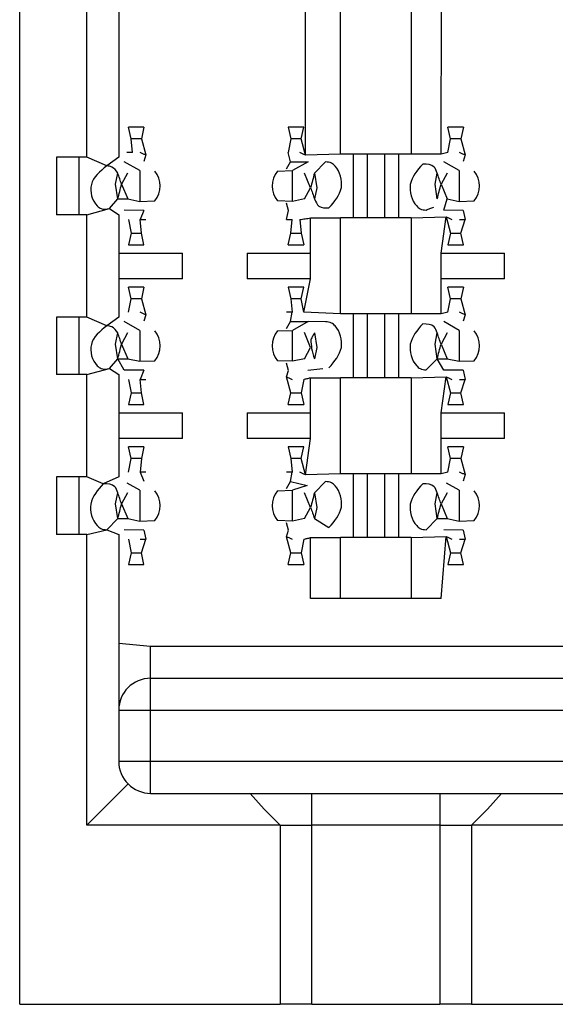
# Model space of a CAD drawing. Header units: millimetres. Extents: x 618 to 1482, y 17 to 575.
# Tile 64 of 90: x 981.82 to 985.01, y 327.44 to 333.31. Entities that reach past the tile are written whole.
import ezdxf

# ---------------------------------------------------------------- set-up
doc = ezdxf.new("R2010")
doc.units = ezdxf.units.MM

# ---------------------------------------------------------------- blocks, each defined once
blk = doc.blocks.new('cu_bee7s_cca__41', base_point=(1238.7621, 264.915))
at = {"color": 7, "linetype": 'Continuous'}
for p, q in [((1309.0884, 436.5923), (1309.0884, 493.2089)), ((1309.6218, 443.3233), (1309.6218, 487.3161)), ((1309.8758, 487.3161), (1309.8758, 443.3233)), ((1310.0769, 443.5615), (1309.9541, 443.5615)), ((1309.9745, 443.4685), (1309.9541, 443.5615)), ((1310.0769, 443.5615), (1310.0564, 443.4688)), ((1311.3469, 443.5615), (1311.2241, 443.5615)), ((1311.2241, 443.5615), (1311.2446, 443.4688)), ((1311.3264, 443.4685), (1311.3469, 443.5615)), ((1312.6169, 443.5615), (1312.4941, 443.5615)), ((1312.5145, 443.4685), (1312.4941, 443.5615)), ((1312.6169, 443.5615), (1312.5964, 443.4688)), ((1309.9853, 443.3614), (1309.9745, 443.4685)), ((1310.0564, 443.4688), (1310.0904, 443.3413)), ((1311.2446, 443.4688), (1311.2241, 443.3614)), ((1311.3604, 443.3398), (1311.3264, 443.4685)), ((1312.4941, 443.3614), (1312.5145, 443.4685)), ((1312.5964, 443.4688), (1312.6304, 443.3413)), ((1309.5583, 443.3233), (1309.3805, 443.3233)), ((1309.3805, 443.3233), (1309.3805, 442.8661)), ((1309.6218, 443.3233), (1309.5583, 443.3233)), ((1309.5583, 443.3233), (1309.5583, 442.8661)), ((1309.7814, 443.2545), (1309.6218, 443.3233)), ((1309.8758, 443.3233), (1309.7814, 443.2545)), ((1310.0904, 443.3413), (1310.0756, 443.2894)), ((1311.2426, 443.2874), (1311.2241, 443.3614)), ((1311.6384, 443.3487), (1311.3604, 443.3398)), ((1311.7414, 443.3487), (1311.6384, 443.3487)), ((1311.8506, 443.3487), (1311.7414, 443.3487)), ((1311.7414, 443.3487), (1311.7414, 442.8407)), ((1311.9903, 443.3487), (1311.8506, 443.3487)), ((1312.0995, 443.3487), (1311.9903, 443.3487)), ((1312.0995, 443.3487), (1312.0995, 442.8407)), ((1312.2025, 443.3487), (1312.0995, 443.3487)), ((1312.4412, 443.3487), (1312.2025, 443.3487)), ((1312.4941, 443.3614), (1312.4412, 443.3487)), ((1312.6304, 443.3413), (1312.6156, 443.2894)), ((1310.0431, 443.2177), (1309.9203, 443.2878)), ((1311.2105, 443.2313), (1311.2426, 443.2874)), ((1311.2426, 443.2874), (1311.3834, 443.2874)), ((1311.3834, 443.2874), (1311.2579, 443.2177)), ((1311.4325, 443.1971), (1311.5196, 443.2855)), ((1312.5831, 443.2177), (1312.4603, 443.2878)), ((1309.851, 443.1082), (1309.8685, 443.1971)), ((1309.9467, 443.1971), (1309.8988, 443.1082)), ((1311.1378, 443.2137), (1311.2579, 443.2177)), ((1311.4022, 443.0812), (1311.3538, 443.1971)), ((1311.4325, 443.1971), (1311.45, 443.0812)), ((1312.391, 443.1082), (1312.4085, 443.1971)), ((1312.4867, 443.1971), (1312.4388, 443.1082)), ((1309.8685, 442.9923), (1309.851, 443.1082)), ((1309.8988, 443.1082), (1309.9471, 442.9923)), ((1311.3543, 442.9923), (1311.4022, 443.0812)), ((1311.45, 443.0812), (1311.4325, 442.9923)), ((1312.4085, 442.9923), (1312.391, 443.1082)), ((1312.4388, 443.1082), (1312.4871, 442.9923)), ((1309.8019, 442.9149), (1309.8685, 442.9923)), ((1309.8685, 442.9923), (1309.9471, 442.9923)), ((1309.9471, 442.9923), (1310.0431, 442.9717)), ((1311.3543, 442.9923), (1311.2579, 442.9717)), ((1312.4603, 442.9016), (1312.4871, 442.9923)), ((1312.4871, 442.9923), (1312.5831, 442.9717)), ((1309.6218, 442.8661), (1309.8019, 442.9149)), ((1309.8019, 442.9149), (1309.8758, 442.8661)), ((1310.0431, 442.9717), (1310.1631, 442.9757)), ((1311.2579, 442.9717), (1311.1387, 442.9757)), ((1311.2254, 442.9), (1311.2105, 442.9581)), ((1312.5831, 442.9717), (1312.7031, 442.9757)), ((1309.5583, 442.8661), (1309.3805, 442.8661)), ((1309.6218, 442.8661), (1309.5583, 442.8661)), ((1309.6218, 442.0533), (1309.6218, 442.8661)), ((1309.8758, 442.8661), (1309.8758, 442.5613)), ((1310.0756, 442.9001), (1309.9203, 442.9016)), ((1310.0756, 442.9001), (1310.0455, 442.828)), ((1311.21, 442.828), (1311.2254, 442.9)), ((1311.3998, 442.8407), (1311.6384, 442.8407)), ((1311.7414, 442.8407), (1311.6384, 442.8407)), ((1311.8506, 442.8407), (1311.7414, 442.8407)), ((1311.9903, 442.8407), (1311.8506, 442.8407)), ((1312.0995, 442.8407), (1311.9903, 442.8407)), ((1312.2025, 442.8407), (1312.0995, 442.8407)), ((1312.2025, 442.8407), (1312.4805, 442.8496)), ((1312.6156, 442.9001), (1312.4603, 442.9016)), ((1312.4805, 442.8496), (1312.5145, 442.7209)), ((1312.6156, 442.9001), (1312.6304, 442.828)), ((1309.9541, 442.828), (1309.9745, 442.7209)), ((1310.0564, 442.7206), (1310.0455, 442.828)), ((1311.2446, 442.7206), (1311.2555, 442.828)), ((1311.3156, 442.828), (1311.3264, 442.7209)), ((1312.5964, 442.7206), (1312.6304, 442.828)), ((1309.9745, 442.7209), (1309.9541, 442.628)), ((1310.0769, 442.6279), (1310.0564, 442.7206)), ((1311.2241, 442.6279), (1311.2446, 442.7206)), ((1311.3264, 442.7209), (1311.3469, 442.6279)), ((1312.5145, 442.7209), (1312.4941, 442.628)), ((1312.6169, 442.6279), (1312.5964, 442.7206)), ((1309.9541, 442.628), (1310.0769, 442.6279)), ((1311.2241, 442.6279), (1311.3469, 442.6279)), ((1312.4941, 442.628), (1312.6169, 442.6279)), ((1309.8758, 442.5613), (1309.8758, 442.3581)), ((1309.8758, 442.5613), (1310.3838, 442.5613)), ((1310.8984, 442.5613), (1311.3998, 442.5613)), ((1312.4412, 442.5613), (1312.9426, 442.5613)), ((1309.8758, 442.3581), (1309.8758, 442.0533)), ((1310.3838, 442.3581), (1309.8758, 442.3581)), ((1309.9745, 442.1985), (1309.9541, 442.2915)), ((1310.0769, 442.2915), (1309.9541, 442.2915)), ((1310.0769, 442.2915), (1310.0564, 442.1988)), ((1311.3998, 442.3581), (1310.8984, 442.3581)), ((1311.3469, 442.2915), (1311.2241, 442.2915)), ((1311.2241, 442.2915), (1311.2446, 442.1988)), ((1311.3264, 442.1985), (1311.3469, 442.2915)), ((1312.9426, 442.3581), (1312.4412, 442.3581)), ((1312.6169, 442.2915), (1312.4941, 442.2915)), ((1312.5145, 442.1985), (1312.4941, 442.2915)), ((1312.6169, 442.2915), (1312.5964, 442.1988)), ((1309.9541, 442.0914), (1309.9745, 442.1985)), ((1310.0564, 442.1988), (1310.0904, 442.0713)), ((1311.2446, 442.1988), (1311.2555, 442.0914)), ((1311.3469, 442.0914), (1311.3264, 442.1985)), ((1312.4941, 442.0914), (1312.5145, 442.1985)), ((1312.5964, 442.1988), (1312.6304, 442.0713)), ((1309.5583, 442.0533), (1309.3805, 442.0533)), ((1309.3805, 442.0533), (1309.3805, 441.5961)), ((1309.5583, 442.0533), (1309.5583, 441.5961)), ((1309.6218, 442.0533), (1309.5583, 442.0533)), ((1309.7814, 441.9845), (1309.6218, 442.0533)), ((1309.8758, 442.0533), (1309.7814, 441.9845)), ((1310.0904, 442.0713), (1310.0756, 442.0194)), ((1311.2426, 442.0174), (1311.2555, 442.0914)), ((1311.6384, 442.0787), (1311.3469, 442.0914)), ((1311.7414, 442.0787), (1311.6384, 442.0787)), ((1311.8506, 442.0787), (1311.7414, 442.0787)), ((1311.7414, 442.0787), (1311.7414, 441.5707)), ((1311.9903, 442.0787), (1311.8506, 442.0787)), ((1312.0995, 442.0787), (1311.9903, 442.0787)), ((1312.2025, 442.0787), (1312.0995, 442.0787)), ((1312.0995, 442.0787), (1312.0995, 441.5707)), ((1312.4412, 442.0787), (1312.2025, 442.0787)), ((1312.4941, 442.0914), (1312.4412, 442.0787)), ((1312.6304, 442.0713), (1312.6156, 442.0194)), ((1310.0431, 441.9477), (1309.9203, 442.0178)), ((1311.2105, 441.9613), (1311.2426, 442.0174)), ((1311.2426, 442.0174), (1311.3834, 442.0174)), ((1311.3834, 442.0174), (1311.2579, 441.9477)), ((1311.5196, 442.0155), (1311.3834, 442.0174)), ((1312.5831, 441.9477), (1312.4603, 442.0178)), ((1309.851, 441.8382), (1309.8685, 441.9271)), ((1309.9467, 441.9271), (1309.8988, 441.8382)), ((1311.1378, 441.9437), (1311.2579, 441.9477)), ((1311.4022, 441.8112), (1311.352, 441.9313)), ((1311.4325, 441.9271), (1311.45, 441.8112)), ((1312.391, 441.8382), (1312.4085, 441.9271)), ((1312.4867, 441.9271), (1312.4388, 441.8382)), ((1309.8685, 441.7223), (1309.851, 441.8382)), ((1309.8988, 441.8382), (1309.9471, 441.7223)), ((1312.4085, 441.7223), (1312.391, 441.8382)), ((1312.4388, 441.8382), (1312.4871, 441.7223)), ((1311.3543, 441.7223), (1311.4022, 441.8112)), ((1311.45, 441.8112), (1311.4325, 441.7223)), ((1309.8019, 441.6449), (1309.8685, 441.7223)), ((1309.8685, 441.7223), (1309.9471, 441.7223)), ((1309.9203, 441.6316), (1309.8685, 441.7223)), ((1309.9471, 441.7223), (1310.0431, 441.7017)), ((1310.0431, 441.7017), (1310.1631, 441.7057)), ((1311.2579, 441.7017), (1311.1387, 441.7057)), ((1311.2254, 441.63), (1311.2105, 441.6881)), ((1311.3543, 441.7223), (1311.2579, 441.7017)), ((1312.3214, 441.6339), (1312.4085, 441.7223)), ((1312.4085, 441.7223), (1312.4871, 441.7223)), ((1312.4603, 441.6316), (1312.4085, 441.7223)), ((1312.4871, 441.7223), (1312.5831, 441.7017)), ((1312.5831, 441.7017), (1312.7031, 441.7057)), ((1309.5583, 441.5961), (1309.3805, 441.5961)), ((1309.6218, 441.5961), (1309.5583, 441.5961)), ((1309.6218, 441.5961), (1309.8019, 441.6449)), ((1309.6218, 440.7833), (1309.6218, 441.5961)), ((1309.8019, 441.6449), (1309.8758, 441.5961)), ((1309.8758, 441.5961), (1309.8758, 441.2913)), ((1310.0756, 441.6301), (1309.9203, 441.6316)), ((1310.0756, 441.6301), (1310.0455, 441.558)), ((1311.2105, 441.5781), (1311.2254, 441.63)), ((1311.3806, 441.6316), (1311.499, 441.6449)), ((1312.6156, 441.6301), (1312.4603, 441.6316)), ((1312.6156, 441.6301), (1312.6304, 441.558)), ((1309.9541, 441.558), (1309.9745, 441.4509)), ((1310.0564, 441.4506), (1310.0455, 441.558)), ((1311.2446, 441.4506), (1311.2105, 441.5781)), ((1311.3469, 441.558), (1311.3264, 441.4509)), ((1311.3998, 441.5707), (1311.6384, 441.5707)), ((1311.7414, 441.5707), (1311.6384, 441.5707)), ((1311.8506, 441.5707), (1311.7414, 441.5707)), ((1311.9903, 441.5707), (1311.8506, 441.5707)), ((1312.0995, 441.5707), (1311.9903, 441.5707)), ((1312.2025, 441.5707), (1312.0995, 441.5707)), ((1312.2025, 441.5707), (1312.4805, 441.5796)), ((1312.4805, 441.5796), (1312.5145, 441.4509)), ((1312.5964, 441.4506), (1312.6304, 441.558)), ((1309.9745, 441.4509), (1309.9541, 441.358)), ((1310.0769, 441.3579), (1310.0564, 441.4506)), ((1311.2241, 441.3579), (1311.2446, 441.4506)), ((1311.3264, 441.4509), (1311.3469, 441.3579)), ((1312.5145, 441.4509), (1312.4941, 441.358)), ((1312.6169, 441.3579), (1312.5964, 441.4506)), ((1309.9541, 441.358), (1310.0769, 441.3579)), ((1311.2241, 441.3579), (1311.3469, 441.3579)), ((1312.4941, 441.358), (1312.6169, 441.3579)), ((1309.8758, 441.2913), (1309.8758, 441.0881)), ((1309.8758, 441.2913), (1310.3838, 441.2913)), ((1310.8984, 441.2913), (1311.3998, 441.2913)), ((1312.4412, 441.2913), (1312.9426, 441.2913)), ((1309.8758, 441.0881), (1309.8758, 440.7833)), ((1310.3838, 441.0881), (1309.8758, 441.0881)), ((1311.3998, 441.0881), (1310.8984, 441.0881)), ((1312.9426, 441.0881), (1312.4412, 441.0881)), ((1309.9745, 440.9285), (1309.9541, 441.0215)), ((1310.0769, 441.0215), (1309.9541, 441.0215)), ((1310.0769, 441.0215), (1310.0564, 440.9288)), ((1311.2241, 441.0215), (1311.2446, 440.9288)), ((1311.3469, 441.0215), (1311.2241, 441.0215)), ((1311.3264, 440.9285), (1311.3469, 441.0215)), ((1312.5145, 440.9285), (1312.4941, 441.0215)), ((1312.6169, 441.0215), (1312.4941, 441.0215)), ((1312.6169, 441.0215), (1312.5964, 440.9288)), ((1309.9541, 440.8214), (1309.9745, 440.9285)), ((1310.0564, 440.9288), (1310.0455, 440.8214)), ((1311.2446, 440.9288), (1311.2555, 440.8214)), ((1311.3604, 440.7998), (1311.3264, 440.9285)), ((1312.4941, 440.8214), (1312.5145, 440.9285)), ((1312.5964, 440.9288), (1312.6304, 440.8013)), ((1310.0455, 440.8214), (1310.0756, 440.7494)), ((1311.2426, 440.7474), (1311.2555, 440.8214)), ((1311.6384, 440.8087), (1311.3604, 440.7998)), ((1311.7414, 440.8087), (1311.6384, 440.8087)), ((1311.7414, 440.8087), (1311.7414, 440.3007)), ((1311.8506, 440.8087), (1311.7414, 440.8087)), ((1311.9903, 440.8087), (1311.8506, 440.8087)), ((1312.0995, 440.8087), (1311.9903, 440.8087)), ((1312.0995, 440.8087), (1312.0995, 440.3007)), ((1312.2025, 440.8087), (1312.0995, 440.8087)), ((1312.4412, 440.8087), (1312.2025, 440.8087)), ((1312.4941, 440.8214), (1312.4412, 440.8087)), ((1312.6304, 440.8013), (1312.6156, 440.7494)), ((1309.3805, 440.7833), (1309.3805, 440.3261)), ((1309.5583, 440.7833), (1309.3805, 440.7833)), ((1309.5583, 440.7833), (1309.5583, 440.3261)), ((1309.6218, 440.7833), (1309.5583, 440.7833)), ((1309.7533, 440.7286), (1309.6218, 440.7833)), ((1309.8758, 440.7833), (1309.7533, 440.7286)), ((1310.0431, 440.6777), (1309.9428, 440.7345)), ((1311.2105, 440.6913), (1311.2426, 440.7474)), ((1311.2426, 440.7474), (1311.3754, 440.7145)), ((1311.5196, 440.7455), (1311.4325, 440.6571)), ((1312.5831, 440.6777), (1312.4828, 440.7345)), ((1309.851, 440.5682), (1309.8685, 440.6571)), ((1309.9467, 440.6571), (1309.8988, 440.5682)), ((1311.1378, 440.6737), (1311.2579, 440.6777)), ((1311.3754, 440.7145), (1311.2579, 440.6777)), ((1311.4022, 440.5412), (1311.3538, 440.6571)), ((1311.4325, 440.6571), (1311.45, 440.5412)), ((1312.391, 440.5682), (1312.4085, 440.6571)), ((1312.4867, 440.6571), (1312.4388, 440.5682)), ((1309.8685, 440.4523), (1309.851, 440.5682)), ((1309.8988, 440.5682), (1309.9471, 440.4523)), ((1312.4085, 440.4523), (1312.391, 440.5682)), ((1312.4388, 440.5682), (1312.4871, 440.4523)), ((1311.3543, 440.4523), (1311.4022, 440.5412)), ((1311.45, 440.5412), (1311.4325, 440.4523)), ((1309.8685, 440.4523), (1309.7814, 440.3639)), ((1309.8685, 440.4523), (1309.9471, 440.4523)), ((1309.9471, 440.4523), (1310.0431, 440.4317)), ((1310.0431, 440.4317), (1310.1631, 440.4357)), ((1311.2579, 440.4317), (1311.1387, 440.4357)), ((1311.2254, 440.36), (1311.2105, 440.4181)), ((1311.3543, 440.4523), (1311.2579, 440.4317)), ((1311.4325, 440.4523), (1311.5477, 440.3808)), ((1312.3214, 440.3639), (1312.4085, 440.4523)), ((1312.4085, 440.4523), (1312.4871, 440.4523)), ((1312.4871, 440.4523), (1312.5831, 440.4317)), ((1312.5831, 440.4317), (1312.7031, 440.4357)), ((1309.6218, 440.3261), (1309.7814, 440.3639)), ((1309.7814, 440.3639), (1309.8758, 440.3261)), ((1310.0756, 440.3601), (1309.9203, 440.3616)), ((1310.0756, 440.3601), (1310.0904, 440.288)), ((1311.2105, 440.3081), (1311.2254, 440.36)), ((1312.6156, 440.3601), (1312.4603, 440.3616)), ((1312.6156, 440.3601), (1312.6304, 440.288)), ((1309.5583, 440.3261), (1309.3805, 440.3261)), ((1309.6218, 440.3261), (1309.5583, 440.3261)), ((1309.6218, 438.0147), (1309.6218, 440.3261)), ((1309.8758, 440.3261), (1309.8758, 439.4625)), ((1309.9541, 440.288), (1309.9745, 440.1809)), ((1310.0564, 440.1806), (1310.0904, 440.288)), ((1311.2446, 440.1806), (1311.2105, 440.3081)), ((1311.3469, 440.288), (1311.3264, 440.1809)), ((1311.3998, 440.3007), (1311.6384, 440.3007)), ((1311.7414, 440.3007), (1311.6384, 440.3007)), ((1311.8506, 440.3007), (1311.7414, 440.3007)), ((1311.9903, 440.3007), (1311.8506, 440.3007)), ((1312.0995, 440.3007), (1311.9903, 440.3007)), ((1312.2025, 440.3007), (1312.0995, 440.3007)), ((1312.2025, 440.3007), (1312.4805, 440.3096)), ((1312.4805, 440.3096), (1312.5145, 440.1809)), ((1312.5964, 440.1806), (1312.6304, 440.288)), ((1309.9745, 440.1809), (1309.9541, 440.088)), ((1310.0769, 440.0879), (1310.0564, 440.1806)), ((1311.2241, 440.0879), (1311.2446, 440.1806)), ((1311.3264, 440.1809), (1311.3469, 440.0879)), ((1312.5145, 440.1809), (1312.4941, 440.088)), ((1312.6169, 440.0879), (1312.5964, 440.1806)), ((1309.9541, 440.088), (1310.0769, 440.0879)), ((1311.2241, 440.0879), (1311.3469, 440.0879)), ((1312.4941, 440.088), (1312.6169, 440.0879)), ((1311.6384, 439.8181), (1311.3998, 439.8181)), ((1312.2025, 439.8181), (1311.6384, 439.8181)), ((1312.4412, 439.8181), (1312.2025, 439.8181)), ((1309.8758, 439.4625), (1310.1298, 439.4371)), ((1309.8758, 439.4625), (1309.8758, 438.9291)), ((1310.1298, 439.4371), (1315.159, 439.4371)), ((1310.1298, 439.1831), (1315.159, 439.1831)), ((1309.8758, 438.9291), (1309.8758, 438.5227)), ((1309.6218, 438.0147), (1309.9502, 438.3431)), ((1310.1298, 438.2687), (1310.9206, 438.2687)), ((1310.9206, 438.2687), (1311.4125, 438.2687)), ((1310.9206, 438.2687), (1311.0315, 438.1417)), ((1311.4125, 438.2687), (1312.4285, 438.2687)), ((1312.4285, 438.2687), (1312.9203, 438.2687)), ((1312.9203, 438.2687), (1312.8095, 438.1417)), ((1312.9203, 438.2687), (1313.5588, 438.2687)), ((1311.0315, 438.1417), (1311.1585, 438.0147)), ((1312.8095, 438.1417), (1312.6825, 438.0147)), ((1311.1585, 438.0147), (1309.6218, 438.0147)), ((1311.1585, 438.0147), (1311.1585, 436.5923)), ((1311.1585, 438.0147), (1311.4125, 438.0147)), ((1312.4285, 438.0147), (1311.4125, 438.0147)), ((1312.4285, 438.0147), (1312.6825, 438.0147)), ((1313.5588, 438.0147), (1312.6825, 438.0147)), ((1312.6825, 438.0147), (1312.6825, 436.5923)), ((1309.0884, 436.5923), (1311.1585, 436.5923)), ((1311.4125, 436.5923), (1311.1585, 436.5923)), ((1311.4125, 436.5923), (1312.4285, 436.5923)), ((1312.6825, 436.5923), (1312.4285, 436.5923)), ((1312.6825, 436.5923), (1313.6985, 436.5923))]:
    blk.add_line(p, q, dxfattribs=at)
at = {"color": 124, "linetype": 'Continuous'}
for p, q in [((1311.3604, 443.3398), (1311.3998, 487.2907)), ((1311.6384, 443.3487), (1311.6384, 487.2907)), ((1312.2025, 487.2907), (1312.2025, 443.3487)), ((1312.4412, 443.3487), (1312.4805, 487.278)), ((1310.0564, 443.4688), (1309.9745, 443.4685)), ((1311.3264, 443.4685), (1311.2446, 443.4688)), ((1312.5964, 443.4688), (1312.5145, 443.4685)), ((1311.8506, 443.3487), (1311.8506, 442.8407)), ((1311.9903, 443.3487), (1311.9903, 442.8407)), ((1310.0431, 443.2177), (1310.0431, 442.9717)), ((1311.2579, 442.9717), (1311.2579, 443.2177)), ((1312.5831, 443.2177), (1312.5831, 442.9717)), ((1311.3998, 442.5613), (1311.3998, 442.8407)), ((1311.6384, 442.0787), (1311.6384, 442.8407)), ((1312.2025, 442.8407), (1312.2025, 442.0787)), ((1312.4412, 442.5613), (1312.4805, 442.8496)), ((1309.9745, 442.7209), (1310.0564, 442.7206)), ((1311.2446, 442.7206), (1311.3264, 442.7209)), ((1312.5145, 442.7209), (1312.5964, 442.7206)), ((1310.3838, 442.3581), (1310.3838, 442.5613)), ((1310.8984, 442.5613), (1310.8984, 442.3581)), ((1311.3998, 442.3581), (1311.3998, 442.5613)), ((1312.4412, 442.3581), (1312.4412, 442.5613)), ((1312.9426, 442.3581), (1312.9426, 442.5613)), ((1311.3469, 442.0914), (1311.3998, 442.3581)), ((1312.4412, 442.0787), (1312.4412, 442.3581)), ((1310.0564, 442.1988), (1309.9745, 442.1985)), ((1311.3264, 442.1985), (1311.2446, 442.1988)), ((1312.5964, 442.1988), (1312.5145, 442.1985)), ((1311.8506, 442.0787), (1311.8506, 441.5707)), ((1311.9903, 442.0787), (1311.9903, 441.5707)), ((1310.0431, 441.9477), (1310.0431, 441.7017)), ((1311.2579, 441.7017), (1311.2579, 441.9477)), ((1312.5831, 441.9477), (1312.5831, 441.7017)), ((1311.3998, 441.2913), (1311.3998, 441.5707)), ((1311.6384, 440.8087), (1311.6384, 441.5707)), ((1312.2025, 441.5707), (1312.2025, 440.8087)), ((1312.4412, 441.2913), (1312.4805, 441.5796)), ((1309.9745, 441.4509), (1310.0564, 441.4506)), ((1311.2446, 441.4506), (1311.3264, 441.4509)), ((1312.5145, 441.4509), (1312.5964, 441.4506)), ((1310.3838, 441.0881), (1310.3838, 441.2913)), ((1310.8984, 441.2913), (1310.8984, 441.0881)), ((1311.3998, 441.0881), (1311.3998, 441.2913)), ((1312.4412, 441.0881), (1312.4412, 441.2913)), ((1312.9426, 441.0881), (1312.9426, 441.2913)), ((1311.3604, 440.7998), (1311.3998, 441.0881)), ((1312.4412, 440.8087), (1312.4412, 441.0881)), ((1310.0564, 440.9288), (1309.9745, 440.9285)), ((1311.3264, 440.9285), (1311.2446, 440.9288)), ((1312.5964, 440.9288), (1312.5145, 440.9285)), ((1311.8506, 440.8087), (1311.8506, 440.3007)), ((1311.9903, 440.8087), (1311.9903, 440.3007)), ((1310.0431, 440.6777), (1310.0431, 440.4317)), ((1311.2579, 440.4317), (1311.2579, 440.6777)), ((1312.5831, 440.6777), (1312.5831, 440.4317)), ((1311.3998, 439.8181), (1311.3998, 440.3007)), ((1311.6384, 439.8181), (1311.6384, 440.3007)), ((1312.2025, 440.3007), (1312.2025, 439.8181)), ((1312.4412, 439.8181), (1312.4805, 440.3096)), ((1309.9745, 440.1809), (1310.0564, 440.1806)), ((1311.2446, 440.1806), (1311.3264, 440.1809)), ((1312.5145, 440.1809), (1312.5964, 440.1806)), ((1310.1298, 439.1831), (1310.1298, 439.4371)), ((1310.1298, 438.9291), (1310.1298, 439.1831)), ((1309.8758, 438.9291), (1310.1298, 438.9291)), ((1310.1298, 438.5227), (1310.1298, 438.9291)), ((1310.1298, 438.9291), (1315.159, 438.9291)), ((1310.1298, 438.5227), (1309.8758, 438.5227)), ((1313.5588, 438.5227), (1310.1298, 438.5227)), ((1310.1298, 438.2687), (1310.1298, 438.5227)), ((1311.4125, 438.0147), (1311.4125, 438.2687)), ((1312.4285, 438.2687), (1312.4285, 438.0147)), ((1311.4125, 436.5923), (1311.4125, 438.0147)), ((1312.4285, 438.0147), (1312.4285, 436.5923))]:
    blk.add_line(p, q, dxfattribs=at)
at = {"color": 7, "linetype": 'Continuous'}
for centre, radius, start, end in [((1310.014, 443.0942), 0.1905, 321.53658, 38.85713), ((1311.287, 443.0952), 0.1905, 141.53658, 218.85713), ((1312.554, 443.0942), 0.1905, 321.53658, 38.85713), ((1310.014, 441.8242), 0.1905, 321.53658, 38.85713), ((1311.287, 441.8252), 0.1905, 141.53658, 218.85713), ((1312.554, 441.8242), 0.1905, 321.53658, 38.85713), ((1310.014, 440.5542), 0.1905, 321.53658, 38.85713), ((1311.287, 440.5552), 0.1905, 141.53658, 218.85713), ((1312.554, 440.5542), 0.1905, 321.53658, 38.85713), ((1310.1298, 438.9291), 0.254, 90, 180), ((1310.1298, 438.5227), 0.254, 180, 225), ((1310.1298, 438.5227), 0.254, 225, 270)]:
    blk.add_arc(centre, radius, start, end, dxfattribs=at)
for points in [[(1309.9853, 443.3614), (1309.9779, 443.3614), (1309.9629, 443.3614), (1309.948, 443.3614), (1309.9405, 443.3614)], [(1310.0904, 443.3413), (1310.0829, 443.3447), (1310.0679, 443.3514), (1310.053, 443.3581), (1310.0455, 443.3614)], [(1311.3604, 443.3398), (1311.3529, 443.3434), (1311.338, 443.3506), (1311.3231, 443.3578), (1311.3156, 443.3614)], [(1312.6304, 443.3413), (1312.6229, 443.3447), (1312.6079, 443.3514), (1312.593, 443.3581), (1312.5855, 443.3614)], [(1309.8988, 443.1082), (1309.8937, 443.123), (1309.8836, 443.1527), (1309.8735, 443.1823), (1309.8685, 443.1971)], [(1311.4325, 443.1971), (1311.4274, 443.1778), (1311.4173, 443.1392), (1311.4072, 443.1005), (1311.4022, 443.0812)], [(1312.4388, 443.1082), (1312.4337, 443.123), (1312.4236, 443.1527), (1312.4135, 443.1823), (1312.4085, 443.1971)], [(1309.8685, 442.9923), (1309.8735, 443.0117), (1309.8836, 443.0503), (1309.8937, 443.0889), (1309.8988, 443.1082)], [(1311.4022, 443.0812), (1311.4072, 443.0664), (1311.4173, 443.0368), (1311.4274, 443.0071), (1311.4325, 442.9923)], [(1312.4085, 442.9923), (1312.4135, 443.0117), (1312.4236, 443.0503), (1312.4337, 443.0889), (1312.4388, 443.1082)], [(1312.3214, 442.9039), (1312.3312, 442.9077), (1312.3509, 442.9151), (1312.3706, 442.9226), (1312.3804, 442.9264)], [(1311.3156, 442.828), (1311.3296, 442.8301), (1311.3577, 442.8344), (1311.3857, 442.8386), (1311.3998, 442.8407)], [(1312.4805, 442.8496), (1312.488, 442.846), (1312.5029, 442.8388), (1312.5179, 442.8316), (1312.5253, 442.828)], [(1310.0455, 442.828), (1310.053, 442.828), (1310.0679, 442.828), (1310.0829, 442.828), (1310.0904, 442.828)], [(1311.21, 442.828), (1311.2176, 442.828), (1311.2328, 442.828), (1311.2479, 442.828), (1311.2555, 442.828)], [(1312.5855, 442.828), (1312.593, 442.828), (1312.6079, 442.828), (1312.6229, 442.828), (1312.6304, 442.828)], [(1310.0904, 442.0713), (1310.0829, 442.0747), (1310.0679, 442.0814), (1310.053, 442.0881), (1310.0455, 442.0914)], [(1311.2555, 442.0914), (1311.248, 442.0914), (1311.233, 442.0914), (1311.218, 442.0914), (1311.2105, 442.0914)], [(1312.6304, 442.0713), (1312.6229, 442.0747), (1312.6079, 442.0814), (1312.593, 442.0881), (1312.5855, 442.0914)], [(1309.8988, 441.8382), (1309.8937, 441.853), (1309.8836, 441.8827), (1309.8735, 441.9123), (1309.8685, 441.9271)], [(1311.4325, 441.9271), (1311.4277, 441.9182), (1311.4181, 441.9003), (1311.4085, 441.8825), (1311.4037, 441.8736)], [(1312.4388, 441.8382), (1312.4337, 441.853), (1312.4236, 441.8827), (1312.4135, 441.9123), (1312.4085, 441.9271)], [(1309.8685, 441.7223), (1309.8735, 441.7417), (1309.8836, 441.7803), (1309.8937, 441.8189), (1309.8988, 441.8382)], [(1312.4085, 441.7223), (1312.4135, 441.7417), (1312.4236, 441.7803), (1312.4337, 441.8189), (1312.4388, 441.8382)], [(1310.0455, 441.558), (1310.053, 441.558), (1310.0679, 441.558), (1310.0829, 441.558), (1310.0904, 441.558)], [(1311.2105, 441.5781), (1311.218, 441.5748), (1311.233, 441.5681), (1311.248, 441.5614), (1311.2555, 441.558)], [(1311.3469, 441.558), (1311.3557, 441.5601), (1311.3733, 441.5644), (1311.391, 441.5686), (1311.3998, 441.5707)], [(1312.4805, 441.5796), (1312.488, 441.576), (1312.5029, 441.5688), (1312.5179, 441.5616), (1312.5253, 441.558)], [(1312.5855, 441.558), (1312.593, 441.558), (1312.6079, 441.558), (1312.6229, 441.558), (1312.6304, 441.558)], [(1310.0909, 440.8214), (1310.0833, 440.8214), (1310.0682, 440.8214), (1310.0531, 440.8214), (1310.0455, 440.8214)], [(1311.2555, 440.8214), (1311.248, 440.8214), (1311.233, 440.8214), (1311.218, 440.8214), (1311.2105, 440.8214)], [(1311.3604, 440.7998), (1311.3529, 440.8034), (1311.338, 440.8106), (1311.3231, 440.8178), (1311.3156, 440.8214)], [(1312.6304, 440.8013), (1312.6229, 440.8047), (1312.6079, 440.8114), (1312.593, 440.8181), (1312.5855, 440.8214)], [(1309.8988, 440.5682), (1309.8937, 440.583), (1309.8836, 440.6127), (1309.8735, 440.6423), (1309.8685, 440.6571)], [(1311.4325, 440.6571), (1311.4274, 440.6378), (1311.4173, 440.5992), (1311.4072, 440.5605), (1311.4022, 440.5412)], [(1312.4388, 440.5682), (1312.4337, 440.583), (1312.4236, 440.6127), (1312.4135, 440.6423), (1312.4085, 440.6571)], [(1309.8685, 440.4523), (1309.8735, 440.4717), (1309.8836, 440.5103), (1309.8937, 440.5489), (1309.8988, 440.5682)], [(1312.4085, 440.4523), (1312.4135, 440.4717), (1312.4236, 440.5103), (1312.4337, 440.5489), (1312.4388, 440.5682)], [(1311.4022, 440.5412), (1311.4072, 440.5264), (1311.4173, 440.4968), (1311.4274, 440.4671), (1311.4325, 440.4523)], [(1310.0455, 440.288), (1310.053, 440.288), (1310.0679, 440.288), (1310.0829, 440.288), (1310.0904, 440.288)], [(1311.2105, 440.3081), (1311.218, 440.3048), (1311.233, 440.2981), (1311.248, 440.2914), (1311.2555, 440.288)], [(1311.3469, 440.288), (1311.3557, 440.2901), (1311.3733, 440.2944), (1311.391, 440.2986), (1311.3998, 440.3007)], [(1312.4805, 440.3096), (1312.488, 440.306), (1312.5029, 440.2988), (1312.5179, 440.2916), (1312.5253, 440.288)], [(1312.5855, 440.288), (1312.593, 440.288), (1312.6079, 440.288), (1312.6229, 440.288), (1312.6304, 440.288)]]:
    blk.add_open_spline(points, degree=3, dxfattribs=at)
for points, knots in [([(1309.7814, 443.2545), (1309.7275, 443.2108), (1309.6245, 443.1273), (1309.666, 442.9646), (1309.7425, 442.905), (1309.7786, 442.9111), (1309.8019, 442.9149)], [0, 0, 0, 0, 0.1930415, 0.3691296, 0.4059236, 0.4725856, 0.4725856, 0.4725856, 0.4725856]), ([(1309.8685, 443.1971), (1309.8543, 443.2167), (1309.8319, 443.2477), (1309.795, 443.2527), (1309.7814, 443.2545)], [0, 0, 0, 0, 0.0683137, 0.1081836, 0.1081836, 0.1081836, 0.1081836]), ([(1311.5477, 442.9208), (1311.5916, 442.9708), (1311.6771, 443.0681), (1311.6329, 443.221), (1311.566, 443.2822), (1311.5367, 443.2843), (1311.5196, 443.2855)], [0, 0, 0, 0, 0.1887731, 0.3675248, 0.4031059, 0.4527416, 0.4527416, 0.4527416, 0.4527416]), ([(1312.2933, 443.2686), (1312.2494, 443.2187), (1312.1639, 443.1214), (1312.2081, 442.9684), (1312.2749, 442.9072), (1312.3043, 442.9051), (1312.3214, 442.9039)], [0, 0, 0, 0, 0.1887731, 0.3675248, 0.4031059, 0.4527416, 0.4527416, 0.4527416, 0.4527416]), ([(1312.4085, 443.1971), (1312.4023, 443.2154), (1312.3852, 443.2655), (1312.329, 443.2674), (1312.2933, 443.2686)], [0, 0, 0, 0, 0.0538489, 0.1481704, 0.1481704, 0.1481704, 0.1481704]), ([(1311.4325, 442.9923), (1311.4419, 442.9697), (1311.4627, 442.9199), (1311.5177, 442.9205), (1311.5477, 442.9208)], [0, 0, 0, 0, 0.0675033, 0.1485567, 0.1485567, 0.1485567, 0.1485567]), ([(1309.7814, 441.9845), (1309.7275, 441.9408), (1309.6245, 441.8573), (1309.666, 441.6946), (1309.7425, 441.635), (1309.7786, 441.6411), (1309.8019, 441.6449)], [0, 0, 0, 0, 0.1930415, 0.3691296, 0.4059236, 0.4725856, 0.4725856, 0.4725856, 0.4725856]), ([(1309.8685, 441.9271), (1309.8543, 441.9467), (1309.8319, 441.9777), (1309.795, 441.9827), (1309.7814, 441.9845)], [0, 0, 0, 0, 0.0683137, 0.1081836, 0.1081836, 0.1081836, 0.1081836]), ([(1311.5477, 441.6508), (1311.5916, 441.7008), (1311.6771, 441.7981), (1311.6329, 441.951), (1311.566, 442.0122), (1311.5367, 442.0143), (1311.5196, 442.0155)], [0, 0, 0, 0, 0.1887731, 0.3675248, 0.4031059, 0.4527416, 0.4527416, 0.4527416, 0.4527416]), ([(1312.2933, 441.9986), (1312.2494, 441.9487), (1312.1639, 441.8514), (1312.2081, 441.6984), (1312.2749, 441.6372), (1312.3043, 441.6351), (1312.3214, 441.6339)], [0, 0, 0, 0, 0.1887731, 0.3675248, 0.4031059, 0.4527416, 0.4527416, 0.4527416, 0.4527416]), ([(1312.4085, 441.9271), (1312.4023, 441.9454), (1312.3852, 441.9955), (1312.329, 441.9974), (1312.2933, 441.9986)], [0, 0, 0, 0, 0.0538489, 0.1481704, 0.1481704, 0.1481704, 0.1481704]), ([(1311.4037, 441.8736), (1311.405, 441.8504), (1311.4078, 441.7988), (1311.4237, 441.7495), (1311.4325, 441.7223)], [0, 0, 0, 0, 0.069266, 0.1544997, 0.1544997, 0.1544997, 0.1544997]), ([(1309.7533, 440.7286), (1309.7094, 440.6787), (1309.6239, 440.5814), (1309.6681, 440.4284), (1309.7349, 440.3672), (1309.7643, 440.3651), (1309.7814, 440.3639)], [0, 0, 0, 0, 0.1887731, 0.3675248, 0.4031059, 0.4527416, 0.4527416, 0.4527416, 0.4527416]), ([(1309.8685, 440.6571), (1309.8623, 440.6754), (1309.8452, 440.7255), (1309.789, 440.7274), (1309.7533, 440.7286)], [0, 0, 0, 0, 0.0538489, 0.1481704, 0.1481704, 0.1481704, 0.1481704]), ([(1311.5477, 440.3808), (1311.5916, 440.4308), (1311.6771, 440.5281), (1311.6329, 440.681), (1311.566, 440.7422), (1311.5367, 440.7443), (1311.5196, 440.7455)], [0, 0, 0, 0, 0.1887731, 0.3675248, 0.4031059, 0.4527416, 0.4527416, 0.4527416, 0.4527416]), ([(1312.2933, 440.7286), (1312.2494, 440.6787), (1312.1639, 440.5814), (1312.2081, 440.4284), (1312.2749, 440.3672), (1312.3043, 440.3651), (1312.3214, 440.3639)], [0, 0, 0, 0, 0.1887731, 0.3675248, 0.4031059, 0.4527416, 0.4527416, 0.4527416, 0.4527416]), ([(1312.4085, 440.6571), (1312.4023, 440.6754), (1312.3852, 440.7255), (1312.329, 440.7274), (1312.2933, 440.7286)], [0, 0, 0, 0, 0.0538489, 0.1481704, 0.1481704, 0.1481704, 0.1481704])]:
    blk.add_open_spline(points, degree=3, knots=knots, dxfattribs=at)
blk = doc.blocks.new('cu_ATCA-3671__43', base_point=(1219.8887, 250.575))
blk.add_blockref('cu_bee7s_cca__41', (1238.7621, 264.915))
blk = doc.blocks.new('FRONT1', base_point=(1393.5121, 426.04))
blk.add_blockref('cu_ATCA-3671__43', (1219.8887, 250.575))

msp = doc.modelspace()

# ---------------------------------------------------------------- block references
at = {"xscale": 0.75, "yscale": 0.75, "zscale": 0.75}
msp.add_blockref('FRONT1', (1045.1341, 319.53), dxfattribs=at)

doc.saveas('drawing.dxf')
